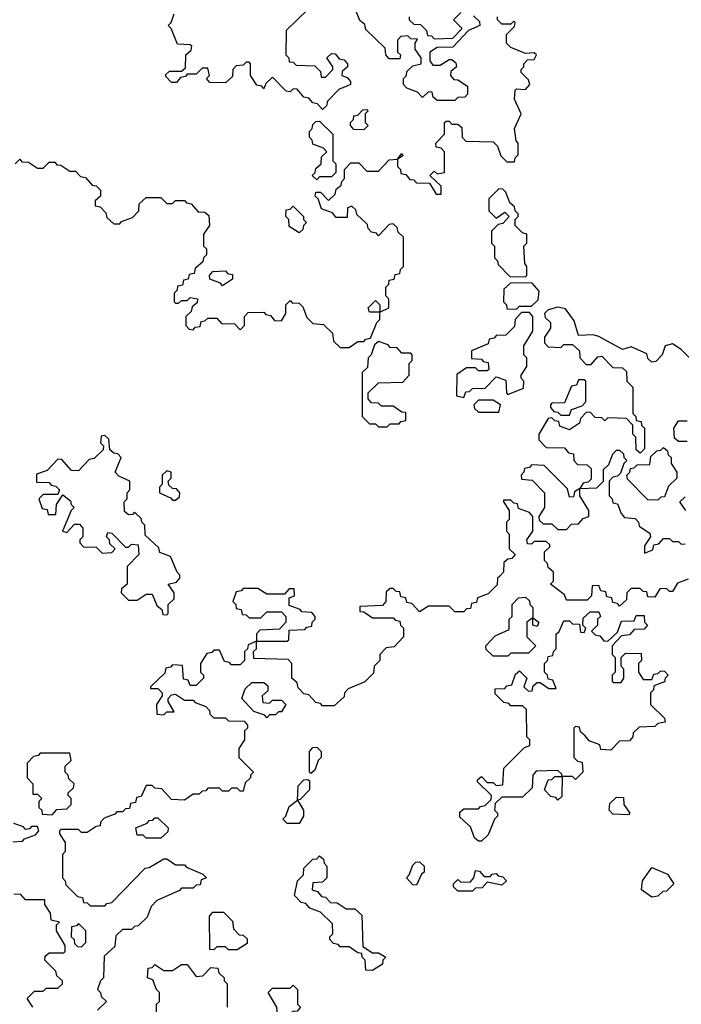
# Model space of a CAD drawing. Extents: x 2776963 to 2884430, y 684484 to 829250.
# Tile 234 of 256: x 2860095 to 2862345, y 801645 to 804995. Entities that reach past the tile are written whole.
import ezdxf

# ---------------------------------------------------------------- set-up
doc = ezdxf.new("R2010")
doc.units = 0

msp = doc.modelspace()

# ---------------------------------------------------------------- linework, layer by layer
at = {"layer": '0CON20XD'}
for points in [[(2861638.3, 805008.3), (2861658.3, 804988.3), (2861660, 804975), (2861621.7, 804958.3), (2861568.3, 804901.7), (2861515, 804900), (2861490, 804885), (2861490, 804855), (2861500, 804840), (2861525, 804840), (2861555, 804860), (2861565, 804860), (2861578.3, 804848.3), (2861580, 804835), (2861561.7, 804818.3), (2861560, 804805), (2861571.7, 804791.7), (2861585, 804790), (2861618.3, 804768.3), (2861618.3, 804741.7), (2861608.3, 804731.7), (2861585, 804730), (2861575, 804720), (2861515, 804720), (2861501.7, 804731.7), (2861498.3, 804748.3), (2861485, 804750), (2861465, 804730), (2861448.3, 804748.3), (2861411.7, 804761.7), (2861400, 804775), (2861400, 804795), (2861410, 804805), (2861411.7, 804818.3), (2861431.7, 804838.3), (2861460, 804845), (2861460, 804865), (2861440, 804895), (2861440, 804915), (2861448.3, 804928.3), (2861425, 804930), (2861415, 804940), (2861391.7, 804938.3), (2861380, 804925), (2861380, 804885), (2861390, 804875), (2861388.3, 804861.7), (2861351.7, 804861.7), (2861340, 804875), (2861338.3, 804898.3), (2861271.7, 804961.7), (2861268.3, 804978.3), (2861251.7, 804991.7), (2861230, 805045)], [(2860080, 804505), (2860095, 804520), (2860101.7, 804511.7), (2860125, 804510), (2860155, 804490), (2860175, 804490), (2860195, 804510), (2860215, 804510), (2860221.7, 804501.7), (2860235, 804500), (2860265, 804480), (2860285, 804480), (2860301.7, 804461.7), (2860318.3, 804458.3), (2860341.7, 804431.7), (2860355, 804430), (2860370, 804415), (2860370, 804395), (2860351.7, 804378.3), (2860351.7, 804361.7), (2860368.3, 804358.3), (2860388.3, 804338.3), (2860391.7, 804321.7), (2860415, 804300), (2860435, 804300), (2860441.7, 804308.3), (2860478.3, 804321.7), (2860500, 804345), (2860501.7, 804368.3), (2860525, 804390), (2860575, 804390), (2860595, 804370), (2860615, 804370), (2860625, 804380), (2860655, 804380), (2860661.7, 804371.7), (2860678.3, 804368.3), (2860701.7, 804341.7), (2860725, 804340), (2860738.3, 804328.3), (2860740, 804295), (2860720, 804265), (2860720, 804225), (2860730, 804215), (2860730, 804195), (2860720, 804185), (2860718.3, 804171.7), (2860691.7, 804148.3), (2860688.3, 804131.7), (2860671.7, 804128.3), (2860668.3, 804111.7), (2860651.7, 804108.3), (2860648.3, 804091.7), (2860631.7, 804088.3), (2860630, 804075), (2860620, 804065), (2860620, 804035), (2860625, 804030), (2860635, 804030), (2860645, 804040), (2860665, 804040), (2860675, 804050), (2860700, 804045), (2860698.3, 804031.7), (2860681.7, 804018.3), (2860678.3, 804001.7), (2860660, 803985), (2860660, 803955), (2860671.7, 803941.7), (2860685, 803940), (2860691.7, 803948.3), (2860708.3, 803951.7), (2860711.7, 803968.3), (2860725, 803970), (2860735, 803980), (2860765, 803980), (2860781.7, 803961.7), (2860825, 803960), (2860845, 803940), (2860860, 803955), (2860860, 803985), (2860871.7, 803998.3), (2860925, 804000), (2860931.7, 803991.7), (2860948.3, 803988.3), (2860961.7, 803971.7), (2860985, 803970), (2861000, 803995), (2861000, 804025), (2861015, 804040), (2861021.7, 804031.7), (2861045, 804030), (2861058.3, 804018.3), (2861071.7, 803981.7), (2861091.7, 803961.7), (2861128.3, 803958.3), (2861158.3, 803928.3), (2861161.7, 803901.7), (2861185, 803880), (2861215, 803880), (2861245, 803900), (2861265, 803900), (2861271.7, 803908.3), (2861288.3, 803911.7), (2861310, 803965), (2861320, 803975), (2861320, 804000), (2861285, 804000), (2861280, 804015), (2861305, 804040), (2861320, 804025), (2861320, 804000), (2861350, 804015), (2861350, 804045), (2861340, 804055), (2861340, 804085), (2861350, 804095), (2861351.7, 804108.3), (2861368.3, 804111.7), (2861371.7, 804128.3), (2861388.3, 804131.7), (2861390, 804145), (2861400, 804155), (2861400, 804255), (2861381.7, 804271.7), (2861378.3, 804288.3), (2861365, 804300), (2861351.7, 804298.3), (2861315, 804260), (2861308.3, 804268.3), (2861291.7, 804271.7), (2861280, 804285), (2861278.3, 804298.3), (2861241.7, 804331.7), (2861238.3, 804348.3), (2861225, 804360), (2861210, 804355), (2861208.3, 804321.7), (2861171.7, 804321.7), (2861158.3, 804338.3), (2861121.7, 804351.7), (2861110, 804385), (2861100, 804395), (2861101.7, 804408.3), (2861118.3, 804408.3), (2861145, 804380), (2861168.3, 804401.7), (2861171.7, 804418.3), (2861188.3, 804431.7), (2861190, 804445), (2861200, 804455), (2861200, 804485), (2861221.7, 804508.3), (2861248.3, 804508.3), (2861275, 804480), (2861315, 804480), (2861351.7, 804518.3), (2861380, 804520), (2861395, 804540), (2861398.3, 804531.7), (2861380, 804520), (2861380, 804495), (2861390, 804485), (2861391.7, 804471.7), (2861408.3, 804468.3), (2861421.7, 804451.7), (2861435, 804450), (2861445, 804440), (2861488.3, 804438.3), (2861511.7, 804401.7), (2861528.3, 804401.7), (2861528.3, 804428.3), (2861490, 804465), (2861505, 804480), (2861515, 804470), (2861540, 804475), (2861540, 804545), (2861528.3, 804558.3), (2861511.7, 804561.7), (2861510, 804575), (2861540, 804605), (2861540, 804645), (2861545, 804650), (2861555, 804650), (2861565, 804640), (2861585, 804640), (2861598.3, 804628.3), (2861600, 804595), (2861611.7, 804581.7), (2861705, 804580), (2861720, 804565), (2861731.7, 804531.7), (2861751.7, 804511.7), (2861778.3, 804511.7), (2861780, 804525), (2861790, 804535), (2861790, 804575), (2861783, 804583), (2861777.5, 804625), (2861800, 804675), (2861777.5, 804725), (2861780, 804755), (2861785, 804760), (2861815, 804757.5), (2861830, 804775), (2861825, 804790), (2861800, 804815), (2861800, 804825), (2861810, 804835), (2861810, 804845), (2861821.7, 804858.3), (2861845, 804860), (2861852.5, 804875), (2861845, 804882.5), (2861815, 804880), (2861765, 804900), (2861750, 804915), (2861750, 804945), (2861778.3, 804971.7), (2861780, 804985), (2861775, 804990), (2861765, 804980), (2861735, 804980), (2861720, 804995), (2861720, 805005)], [(2861075, 805030), (2861001.7, 804958.3), (2861000, 804875), (2861010, 804865), (2861011.7, 804851.7), (2861025, 804850), (2861035, 804840), (2861098.3, 804838.3), (2861118.3, 804818.3), (2861120, 804800), (2861135, 804800), (2861160, 804825), (2861160, 804835), (2861140, 804865), (2861155, 804880), (2861168.3, 804878.3), (2861181.7, 804861.7), (2861198.3, 804858.3), (2861210, 804845), (2861210, 804835), (2861191.7, 804818.3), (2861190, 804805), (2861208.3, 804798.3), (2861220, 804785), (2861220, 804775), (2861200, 804765), (2861181.7, 804758.3), (2861141.7, 804718.3), (2861138.3, 804701.7), (2861125, 804690), (2861108.3, 804708.3), (2861091.7, 804711.7), (2861078.3, 804728.3), (2861061.7, 804731.7), (2861038.3, 804758.3), (2861025, 804760), (2861015, 804750), (2861001.7, 804751.7), (2860955, 804800), (2860931.7, 804778.3), (2860925, 804760), (2860918.3, 804768.3), (2860901.7, 804771.7), (2860880, 804805), (2860880, 804845), (2860875, 804850), (2860865, 804850), (2860855, 804840), (2860831.7, 804838.3), (2860820, 804825), (2860818.3, 804801.7), (2860795, 804780), (2860741.7, 804781.7), (2860730, 804795), (2860740, 804805), (2860735, 804830), (2860715, 804830), (2860695, 804810), (2860665, 804810), (2860658.3, 804801.7), (2860641.7, 804798.3), (2860628.3, 804781.7), (2860611.7, 804781.7), (2860591.7, 804801.7), (2860591.7, 804808.3), (2860605, 804820), (2860645, 804820), (2860658.3, 804831.7), (2860660, 804875), (2860678.3, 804891.7), (2860680, 804905), (2860675, 804910), (2860631.7, 804911.7), (2860610, 804965), (2860600, 804975), (2860610, 804985), (2860620, 805015)], [(2861420, 805005), (2861420, 804995), (2861435, 804980), (2861458.3, 804978.3), (2861478.3, 804958.3), (2861481.7, 804941.7), (2861495, 804940), (2861505, 804930), (2861568.3, 804931.7), (2861600, 804965), (2861570, 804995), (2861595, 805020)], [(2861265, 804620), (2861231.7, 804621.7), (2861220, 804635), (2861220, 804645), (2861230, 804655), (2861231.7, 804668.3), (2861245, 804670), (2861261.7, 804688.3), (2861275, 804690), (2861280, 804685), (2861270, 804675), (2861270, 804645), (2861280, 804635), (2861265, 804620)], [(2861105, 804450), (2861090, 804465), (2861100, 804475), (2861101.7, 804488.3), (2861120, 804505), (2861121.7, 804528.3), (2861140, 804545), (2861128.3, 804558.3), (2861091.7, 804571.7), (2861090, 804585), (2861080, 804595), (2861080, 804615), (2861090, 804625), (2861091.7, 804638.3), (2861101.7, 804648.3), (2861115, 804650), (2861160, 804605), (2861160, 804515), (2861170, 804505), (2861170, 804475), (2861155, 804460), (2861115, 804460), (2861105, 804450)], [(2861815, 804120), (2861820, 804125), (2861820, 804155), (2861812.5, 804165), (2861810, 804225), (2861820, 804235), (2861820, 804265), (2861805, 804270), (2861780, 804295), (2861780, 804315), (2861790, 804325), (2861790, 804335), (2861780, 804345), (2861778.3, 804358.3), (2861761.7, 804371.7), (2861748.3, 804408.3), (2861738.3, 804418.3), (2861725, 804420), (2861690, 804385), (2861690, 804345), (2861715, 804320), (2861745, 804340), (2861760, 804325), (2861738.3, 804301.7), (2861721.7, 804298.3), (2861700, 804275), (2861700, 804235), (2861710, 804225), (2861710, 804185), (2861720, 804175), (2861721.7, 804161.7), (2861761.7, 804121.7), (2861815, 804120)], [(2861045, 804270), (2861011.7, 804291.7), (2861010, 804315), (2861000, 804325), (2861001.7, 804348.3), (2861015, 804350), (2861025, 804360), (2861060, 804325), (2861060, 804315), (2861070, 804305), (2861060, 804295), (2861058.3, 804281.7), (2861045, 804270)], [(2860785, 804090), (2860778.3, 804098.3), (2860741.7, 804111.7), (2860740, 804125), (2860751.7, 804138.3), (2860795, 804140), (2860801.7, 804131.7), (2860818.3, 804128.3), (2860818.3, 804111.7), (2860785, 804090)], [(2861785, 804010), (2861795, 804020), (2861835, 804020), (2861858.3, 804041.7), (2861861.7, 804071.7), (2861838.3, 804098.3), (2861765, 804100), (2861741.7, 804078.3), (2861740, 804035), (2861750, 804025), (2861751.7, 804011.7), (2861785, 804010)], [(2862385, 803832.5), (2862345, 803872.5), (2862315, 803892.5), (2862290, 803885), (2862280, 803855), (2862258.3, 803831.7), (2862245, 803830), (2862231.7, 803841.7), (2862228.3, 803858.3), (2862175, 803882.5), (2862145, 803872.5), (2862065, 803917.5), (2862045, 803922.5), (2861995, 803920), (2861980.7, 803970.7), (2861951.7, 804011.7), (2861925, 804016.7), (2861891.7, 804008.3), (2861880, 803995), (2861881.7, 803981.7), (2861900, 803965), (2861900, 803945), (2861880, 803915), (2861880, 803895), (2861891.7, 803881.7), (2861935, 803880), (2861945, 803890), (2861975, 803890), (2861998.3, 803868.3), (2862000, 803845), (2862021.7, 803821.7), (2862038.3, 803821.7), (2862061.7, 803848.3), (2862075, 803850), (2862111.7, 803811.7), (2862145, 803810), (2862158.3, 803798.3), (2862160, 803765), (2862180, 803745), (2862180, 803655), (2862190, 803645), (2862191.7, 803631.7), (2862208.3, 803628.3), (2862210, 803615), (2862220, 803605), (2862220, 803535), (2862205, 803520), (2862191.7, 803531.7), (2862190, 803575), (2862180, 803585), (2862180, 803615), (2862158.3, 803638.3), (2862095, 803640), (2862085, 803630), (2862075, 803640), (2862051.7, 803641.7), (2862035, 803660), (2862021.7, 803658.3), (2862001.7, 803638.3), (2861998.3, 803621.7), (2861965, 803600), (2861931.7, 803611.7), (2861928.3, 803628.3), (2861915, 803630), (2861905, 803640), (2861891.7, 803638.3), (2861860, 803585), (2861860, 803565), (2861885, 803540), (2861948.3, 803538.3), (2861961.7, 803521.7), (2861978.3, 803518.3), (2861980, 803495), (2861991.7, 803481.7), (2862025, 803480), (2862038.3, 803468.3), (2862038.3, 803431.7), (2862028.3, 803421.7), (2862011.7, 803418.3), (2862000, 803400), (2862058.3, 803401.7), (2862080, 803425), (2862080, 803465), (2862098.3, 803481.7), (2862111.7, 803518.3), (2862125, 803530), (2862135, 803530), (2862148.3, 803518.3), (2862150, 803505), (2862160, 803495), (2862150, 803485), (2862138.3, 803451.7), (2862128.3, 803441.7), (2862111.7, 803438.3), (2862100, 803425), (2862100, 803375), (2862110, 803365), (2862111.7, 803351.7), (2862128.3, 803348.3), (2862140, 803315), (2862151.7, 803301.7), (2862188.3, 803298.3), (2862200, 803285), (2862201.7, 803271.7), (2862238.3, 803248.3), (2862240, 803235), (2862220, 803205), (2862220, 803180), (2862248.3, 803191.7), (2862251.7, 803208.3), (2862268.3, 803211.7), (2862285, 803230), (2862305, 803230), (2862315, 803220), (2862335, 803220), (2862345, 803210), (2862358.3, 803211.7)], [(2861605, 803710), (2861611.7, 803728.3), (2861625, 803730), (2861635, 803740), (2861678.3, 803741.7), (2861715, 803780), (2861748.3, 803768.3), (2861750, 803725), (2861755, 803720), (2861808.3, 803741.7), (2861810, 803765), (2861800, 803775), (2861800, 803785), (2861820, 803815), (2861820, 803845), (2861810, 803855), (2861810, 803885), (2861840, 803935), (2861840, 803985), (2861828.3, 803998.3), (2861801.7, 803998.3), (2861780, 803975), (2861778.3, 803951.7), (2861748.3, 803921.7), (2861715, 803920), (2861708.3, 803911.7), (2861691.7, 803908.3), (2861688.3, 803891.7), (2861631.7, 803868.3), (2861631.7, 803841.7), (2861665, 803840), (2861671.7, 803831.7), (2861688.3, 803828.3), (2861690, 803805), (2861685, 803800), (2861655, 803800), (2861645, 803810), (2861615, 803810), (2861581.7, 803788.3), (2861580, 803715), (2861605, 803710)], [(2861345, 803610), (2861355, 803620), (2861385, 803620), (2861391.7, 803628.3), (2861408.3, 803631.7), (2861408.3, 803658.3), (2861395, 803660), (2861365, 803680), (2861325, 803680), (2861315, 803690), (2861291.7, 803691.7), (2861280, 803705), (2861280, 803725), (2861315, 803760), (2861398.3, 803761.7), (2861420, 803785), (2861420, 803825), (2861430, 803835), (2861430, 803855), (2861425, 803860), (2861395, 803860), (2861378.3, 803878.3), (2861355, 803880), (2861348.3, 803888.3), (2861315, 803900), (2861301.7, 803888.3), (2861290, 803855), (2861280, 803845), (2861278.3, 803811.7), (2861260, 803795), (2861260, 803645), (2861285, 803620), (2861305, 803620), (2861315, 803610), (2861345, 803610)], [(2861965, 803650), (2861971.7, 803668.3), (2862008.3, 803681.7), (2862020, 803695), (2862020, 803765), (2862015, 803770), (2861995, 803770), (2861988.3, 803751.7), (2861971.7, 803748.3), (2861948.3, 803691.7), (2861905, 803690), (2861900, 803685), (2861900, 803675), (2861911.7, 803661.7), (2861925, 803660), (2861935, 803650), (2861965, 803650)], [(2861725, 803660), (2861730, 803685), (2861705, 803700), (2861655, 803700), (2861640, 803685), (2861641.7, 803671.7), (2861655, 803660), (2861725, 803660)], [(2862365, 803560), (2862335, 803560), (2862321.7, 803571.7), (2862320, 803605), (2862335, 803630), (2862365, 803630)], [(2860595, 802970), (2860600, 802975), (2860600, 803005), (2860620, 803025), (2860620, 803045), (2860600, 803075), (2860628.3, 803081.7), (2860640, 803095), (2860640, 803105), (2860630, 803115), (2860608.3, 803168.3), (2860571.7, 803181.7), (2860568.3, 803198.3), (2860521.7, 803241.7), (2860520, 803275), (2860510, 803285), (2860508.3, 803298.3), (2860485, 803320), (2860478.3, 803311.7), (2860465, 803310), (2860451.7, 803321.7), (2860450, 803355), (2860460, 803365), (2860460, 803385), (2860470, 803395), (2860470, 803425), (2860431.7, 803441.7), (2860420, 803455), (2860440, 803505), (2860428.3, 803518.3), (2860415, 803520), (2860401.7, 803531.7), (2860398.3, 803568.3), (2860385, 803580), (2860371.7, 803578.3), (2860370, 803555), (2860380, 803545), (2860378.3, 803531.7), (2860348.3, 803501.7), (2860331.7, 803498.3), (2860295, 803460), (2860271.7, 803461.7), (2860238.3, 803498.3), (2860225, 803500), (2860188.3, 803461.7), (2860151.7, 803448.3), (2860151.7, 803421.7), (2860195, 803420), (2860201.7, 803411.7), (2860218.3, 803408.3), (2860230, 803395), (2860225, 803380), (2860175, 803380), (2860160, 803365), (2860171.7, 803331.7), (2860188.3, 803328.3), (2860191.7, 803311.7), (2860218.3, 803311.7), (2860220, 803345), (2860241.7, 803378.3), (2860268.3, 803358.3), (2860270, 803345), (2860280, 803335), (2860270, 803325), (2860240, 803255), (2860255, 803250), (2860281.7, 803278.3), (2860298.3, 803278.3), (2860310, 803265), (2860310, 803235), (2860300, 803225), (2860300, 803215), (2860311.7, 803201.7), (2860355, 803200), (2860375, 803180), (2860408.3, 803181.7), (2860420, 803195), (2860401.7, 803211.7), (2860400, 803225), (2860390, 803235), (2860395, 803250), (2860408.3, 803248.3), (2860455, 803200), (2860465, 803200), (2860475, 803210), (2860498.3, 803208.3), (2860500, 803175), (2860460, 803135), (2860460, 803075), (2860441.7, 803058.3), (2860440, 803045), (2860465, 803020), (2860495, 803020), (2860525, 803040), (2860545, 803040), (2860561.7, 803001.7), (2860578.3, 802988.3), (2860581.7, 802971.7), (2860595, 802970)], [(2862265, 803360), (2862231.7, 803361.7), (2862161.7, 803431.7), (2862160, 803445), (2862170, 803455), (2862171.7, 803468.3), (2862185, 803470), (2862195, 803480), (2862238.3, 803481.7), (2862241.7, 803508.3), (2862261.7, 803528.3), (2862275, 803530), (2862285, 803540), (2862298.3, 803528.3), (2862300, 803515), (2862310, 803505), (2862310, 803485), (2862330, 803455), (2862330, 803435), (2862301.7, 803408.3), (2862288.3, 803371.7), (2862275, 803370), (2862265, 803360)], [(2861955, 803260), (2861971.7, 803278.3), (2861995, 803280), (2862011.7, 803298.3), (2862030, 803305), (2862030, 803325), (2862000, 803375), (2862000, 803400), (2861981.7, 803388.3), (2861978.3, 803371.7), (2861965, 803370), (2861958.3, 803398.3), (2861878.3, 803478.3), (2861835, 803480), (2861828.3, 803471.7), (2861811.7, 803468.3), (2861810, 803455), (2861800, 803445), (2861801.7, 803431.7), (2861838.3, 803428.3), (2861880, 803385), (2861880, 803335), (2861860, 803305), (2861861.7, 803291.7), (2861875, 803280), (2861905, 803280), (2861925, 803260), (2861955, 803260)], [(2860625, 803360), (2860638.3, 803371.7), (2860640, 803385), (2860628.3, 803398.3), (2860615, 803400), (2860601.7, 803411.7), (2860600, 803425), (2860610, 803435), (2860610, 803455), (2860595, 803460), (2860580, 803445), (2860580, 803415), (2860570, 803405), (2860570, 803385), (2860608.3, 803368.3), (2860615, 803360), (2860625, 803360)], [(2862360, 803325), (2862340, 803355), (2862358.3, 803371.7)], [(2862368.3, 803091.7), (2862331.7, 803078.3), (2862315, 803050), (2862305, 803050), (2862295, 803060), (2862271.7, 803058.3), (2862255, 803030), (2862231.7, 803031.7), (2862228.3, 803048.3), (2862215, 803050), (2862205, 803060), (2862175, 803060), (2862160, 803045), (2862158.3, 803021.7), (2862135, 803000), (2862128.3, 803008.3), (2862111.7, 803011.7), (2862108.3, 803028.3), (2862091.7, 803031.7), (2862088.3, 803048.3), (2862071.7, 803051.7), (2862065, 803070), (2862041.7, 803068.3), (2862040, 803035), (2862025, 803020), (2861955, 803020), (2861948.3, 803038.3), (2861900, 803075), (2861910, 803085), (2861910, 803115), (2861891.7, 803131.7), (2861890, 803145), (2861880, 803155), (2861880, 803185), (2861898.3, 803201.7), (2861898.3, 803208.3), (2861885, 803220), (2861845, 803220), (2861835, 803210), (2861821.7, 803211.7), (2861820, 803225), (2861840, 803255), (2861840, 803305), (2861828.3, 803318.3), (2861791.7, 803331.7), (2861788.3, 803348.3), (2861775, 803350), (2861765, 803360), (2861740, 803360), (2861740, 803355), (2861760, 803325), (2861760, 803295), (2861750, 803285), (2861750, 803255), (2861760, 803245), (2861760, 803195), (2861780, 803175), (2861768.3, 803161.7), (2861755, 803160), (2861741.7, 803148.3), (2861740, 803115), (2861728.3, 803101.7)], [(2861728.3, 803101.7), (2861720, 803095), (2861718.3, 803071.7), (2861688.3, 803041.7), (2861651.7, 803028.3), (2861648.3, 803011.7), (2861631.7, 803008.3), (2861628.3, 802991.7), (2861615, 802990), (2861605, 802980), (2861575, 802980), (2861555, 803000), (2861485, 803000), (2861455, 802980), (2861428.3, 803008.3), (2861411.7, 803011.7), (2861408.3, 803028.3), (2861391.7, 803031.7), (2861388.3, 803048.3), (2861375, 803050), (2861365, 803060), (2861355, 803060), (2861341.7, 803048.3), (2861340, 803015), (2861328.3, 803001.7), (2861251.7, 802998.3), (2861251.7, 802981.7), (2861265, 802980), (2861295, 802960), (2861365, 802960), (2861371.7, 802951.7), (2861388.3, 802948.3), (2861390, 802935), (2861400, 802925), (2861400, 802895), (2861368.3, 802861.7), (2861341.7, 802858.3), (2861320, 802835), (2861320, 802815), (2861300, 802795), (2861298.3, 802771.7), (2861268.3, 802741.7), (2861211.7, 802718.3), (2861200, 802705), (2861198.3, 802691.7), (2861165, 802660), (2861125, 802660), (2861118.3, 802668.3), (2861101.7, 802671.7), (2861078.3, 802698.3), (2861061.7, 802701.7), (2861041.7, 802721.7), (2861038.3, 802738.3), (2861020, 802755), (2861020, 802805), (2861008.3, 802818.3), (2860891.7, 802821.7), (2860890, 802845), (2860900, 802855), (2860900, 802880), (2860871.7, 802868.3), (2860870, 802855), (2860860, 802845), (2860860, 802815), (2860845, 802800), (2860815, 802800), (2860808.3, 802808.3), (2860791.7, 802811.7), (2860775, 802850), (2860755, 802850), (2860748.3, 802841.7), (2860731.7, 802838.3), (2860710, 802805), (2860710, 802775), (2860720, 802765), (2860720, 802755), (2860695, 802730), (2860675, 802730), (2860668.3, 802748.3), (2860651.7, 802751.7), (2860648.3, 802798.3), (2860615, 802800), (2860608.3, 802791.7), (2860591.7, 802788.3), (2860588.3, 802771.7), (2860540, 802725), (2860540, 802720), (2860565, 802720), (2860580, 802705), (2860580, 802695), (2860560, 802665), (2860561.7, 802631.7), (2860585, 802630), (2860595, 802640), (2860620, 802640), (2860600, 802675), (2860600, 802685), (2860611.7, 802698.3), (2860625, 802700), (2860655, 802680), (2860685, 802680), (2860691.7, 802671.7), (2860728.3, 802658.3), (2860740, 802645), (2860741.7, 802631.7), (2860755, 802620), (2860795, 802620), (2860805, 802610), (2860858.3, 802608.3), (2860870, 802595), (2860870, 802585), (2860860, 802575), (2860860, 802545), (2860840, 802515), (2860840, 802485), (2860890, 802435), (2860880, 802425), (2860880, 802415), (2860861.7, 802398.3), (2860855, 802370), (2860845, 802370), (2860835, 802380), (2860815, 802380), (2860805, 802370), (2860785, 802370), (2860775, 802380), (2860735, 802380), (2860728.3, 802371.7), (2860715, 802370), (2860705, 802360), (2860685, 802360), (2860655, 802340), (2860611.7, 802341.7), (2860578.3, 802378.3), (2860555, 802380), (2860545, 802390), (2860525, 802390), (2860508.3, 802351.7), (2860491.7, 802348.3), (2860488.3, 802331.7), (2860471.7, 802328.3), (2860468.3, 802311.7), (2860455, 802310), (2860445, 802300), (2860425, 802300), (2860418.3, 802291.7), (2860381.7, 802278.3), (2860370, 802265), (2860368.3, 802251.7), (2860355, 802250), (2860325, 802230), (2860305, 802230), (2860295, 802240), (2860235, 802240), (2860230, 802235), (2860230, 802225), (2860250, 802195), (2860250, 802165), (2860240, 802155), (2860240, 802075), (2860250, 802065), (2860251.7, 802051.7), (2860291.7, 802011.7), (2860308.3, 802008.3), (2860311.7, 801991.7), (2860325, 801990), (2860335, 801980), (2860385, 801980), (2860391.7, 801988.3), (2860408.3, 801991.7), (2860521.7, 802108.3), (2860535, 802110), (2860585, 802140), (2860595, 802140), (2860625, 802120), (2860655, 802120), (2860661.7, 802111.7), (2860718.3, 802088.3), (2860730, 802075), (2860711.7, 802068.3), (2860708.3, 802051.7), (2860695, 802050), (2860685, 802040), (2860645, 802040), (2860638.3, 802031.7), (2860561.7, 801998.3), (2860541.7, 801978.3), (2860528.3, 801941.7), (2860498.3, 801911.7), (2860485, 801910), (2860475, 801900), (2860445, 801900), (2860421.7, 801878.3), (2860418.3, 801841.7), (2860381.7, 801808.3), (2860380, 801735), (2860370, 801725), (2860360, 801695), (2860370, 801685), (2860371.7, 801671.7), (2860390, 801655), (2860360, 801625)], [(2861005, 802880), (2861010, 802885), (2861011.7, 802918.3), (2861065, 802920), (2861071.7, 802928.3), (2861088.3, 802931.7), (2861090, 802945), (2861100, 802955), (2861100, 802965), (2861088.3, 802978.3), (2861055, 802980), (2861048.3, 802988.3), (2861011.7, 803001.7), (2861011.7, 803028.3), (2861030, 803035), (2861028.3, 803058.3), (2861011.7, 803058.3), (2860995, 803040), (2860935, 803040), (2860905, 803060), (2860855, 803060), (2860848.3, 803051.7), (2860831.7, 803048.3), (2860820, 803015), (2860830, 803005), (2860831.7, 802991.7), (2860848.3, 802988.3), (2860851.7, 802971.7), (2860865, 802970), (2860875, 802960), (2860915, 802960), (2860935, 802980), (2860985, 802980), (2861000, 802965), (2861000, 802945), (2860978.3, 802921.7), (2860911.7, 802918.3), (2860900, 802905), (2860900, 802880), (2861005, 802880)], [(2861755, 802830), (2861705, 802830), (2861681.7, 802851.7), (2861680, 802865), (2861711.7, 802898.3), (2861760, 802920), (2861760, 802955), (2861770, 802965), (2861770, 803005), (2861791.7, 803028.3), (2861815, 803030), (2861828.3, 803018.3), (2861830, 803005), (2861840, 802995), (2861840, 802960), (2861860, 802945), (2861855, 802930), (2861840, 802935), (2861840, 802960), (2861820, 802945), (2861820, 802895), (2861850, 802865), (2861825, 802840), (2861765, 802840), (2861755, 802830)], [(2861665, 802200), (2861655, 802200), (2861641.7, 802211.7), (2861628.3, 802248.3), (2861591.7, 802281.7), (2861591.7, 802298.3), (2861605, 802310), (2861655, 802310), (2861661.7, 802318.3), (2861678.3, 802321.7), (2861698.3, 802341.7), (2861700, 802355), (2861651.7, 802401.7), (2861651.7, 802408.3), (2861665, 802420), (2861685, 802400), (2861705, 802400), (2861715, 802390), (2861738.3, 802391.7), (2861741.7, 802448.3), (2861811.7, 802518.3), (2861830, 802525), (2861830, 802545), (2861820, 802555), (2861818.3, 802648.3), (2861805, 802660), (2861765, 802660), (2861758.3, 802668.3), (2861741.7, 802671.7), (2861711.7, 802701.7), (2861711.7, 802718.3), (2861745, 802720), (2861751.7, 802728.3), (2861768.3, 802731.7), (2861781.7, 802768.3), (2861795, 802780), (2861820, 802755), (2861810, 802725), (2861825, 802710), (2861838.3, 802711.7), (2861841.7, 802728.3), (2861855, 802740), (2861865, 802740), (2861895, 802720), (2861920, 802720), (2861908.3, 802748.3), (2861891.7, 802751.7), (2861890, 802765), (2861880, 802775), (2861880, 802805), (2861890, 802815), (2861891.7, 802828.3), (2861908.3, 802831.7), (2861910, 802845), (2861920, 802855), (2861920, 802905), (2861928.3, 802911.7), (2861945, 802950), (2861965, 802950), (2861975, 802940), (2861998.3, 802938.3), (2862001.7, 802911.7), (2862015, 802910), (2862020, 802925), (2862010, 802935), (2862011.7, 802958.3), (2862035, 802980), (2862065, 802980), (2862070, 802965), (2862060, 802955), (2862060, 802935), (2862040, 802915), (2862051.7, 802901.7), (2862068.3, 802898.3), (2862081.7, 802881.7), (2862095, 802880), (2862128.3, 802911.7), (2862141.7, 802948.3), (2862185, 802950), (2862191.7, 802968.3), (2862218.3, 802968.3), (2862220, 802945), (2862230, 802935), (2862218.3, 802921.7), (2862185, 802920), (2862168.3, 802901.7), (2862141.7, 802898.3), (2862110, 802865), (2862110, 802835), (2862120, 802825), (2862120, 802775), (2862110, 802765), (2862110, 802745), (2862115, 802740), (2862140, 802740), (2862150, 802755), (2862150, 802785), (2862140, 802795), (2862140, 802825), (2862155, 802840), (2862208.3, 802838.3), (2862210, 802815), (2862200, 802805), (2862200, 802775), (2862215, 802750), (2862245, 802750), (2862251.7, 802768.3), (2862265, 802770), (2862275, 802780), (2862288.3, 802778.3), (2862300, 802765), (2862290, 802755), (2862288.3, 802741.7), (2862251.7, 802728.3), (2862250, 802715), (2862240, 802705), (2862240, 802665), (2862288.3, 802618.3), (2862290, 802605), (2862265, 802600), (2862255, 802590), (2862201.7, 802588.3), (2862181.7, 802568.3), (2862180, 802555), (2862168.3, 802541.7), (2862135, 802540), (2862105, 802510), (2862071.7, 802511.7), (2862068.3, 802528.3), (2862031.7, 802541.7), (2862018.3, 802558.3), (2862001.7, 802571.7), (2861998.3, 802588.3), (2861985, 802590), (2861980, 802585), (2861980, 802485), (2861991.7, 802471.7), (2862008.3, 802468.3), (2862010, 802435), (2861985, 802410), (2861975, 802420), (2861940, 802420), (2861938.3, 802351.7), (2861925, 802340), (2861918.3, 802348.3), (2861901.7, 802351.7), (2861880, 802375), (2861891.7, 802408.3), (2861905, 802410), (2861915, 802420), (2861940, 802420), (2861938.3, 802428.3), (2861925, 802440), (2861851.7, 802438.3), (2861840, 802425), (2861838.3, 802381.7), (2861805, 802350), (2861735, 802350), (2861711.7, 802328.3), (2861710, 802305), (2861720, 802295), (2861720, 802285), (2861710, 802275), (2861688.3, 802221.7), (2861665, 802200)], [(2860935, 802620), (2860928.3, 802628.3), (2860891.7, 802641.7), (2860850, 802685), (2860861.7, 802718.3), (2860885, 802740), (2860925, 802740), (2860938.3, 802728.3), (2860938.3, 802711.7), (2860920, 802695), (2860921.7, 802671.7), (2860945, 802670), (2860955, 802680), (2860985, 802680), (2861000, 802665), (2860985, 802640), (2860975, 802640), (2860965, 802630), (2860945, 802630), (2860935, 802620)], [(2860205, 802290), (2860221.7, 802308.3), (2860255, 802310), (2860270, 802325), (2860270, 802345), (2860260, 802355), (2860260, 802365), (2860278.3, 802381.7), (2860280, 802395), (2860261.7, 802411.7), (2860260, 802425), (2860250, 802435), (2860250, 802455), (2860270, 802475), (2860265, 802500), (2860165, 802500), (2860158.3, 802491.7), (2860141.7, 802488.3), (2860120, 802465), (2860120, 802415), (2860140, 802395), (2860140, 802360), (2860155, 802360), (2860170, 802345), (2860160, 802335), (2860160, 802315), (2860170, 802305), (2860171.7, 802291.7), (2860205, 802290)], [(2861085, 802430), (2861080, 802435), (2861080, 802505), (2861091.7, 802518.3), (2861105, 802520), (2861120, 802505), (2861120, 802485), (2861110, 802475), (2861098.3, 802441.7), (2861085, 802430)], [(2861045, 802260), (2861005, 802260), (2860990, 802275), (2861000, 802285), (2861011.7, 802318.3), (2861040, 802340), (2861041.7, 802388.3), (2861061.7, 802408.3), (2861075, 802410), (2861080, 802405), (2861080, 802375), (2861048.3, 802341.7), (2861040, 802340), (2861060, 802305), (2861060, 802285), (2861045, 802260)], [(2862165, 802290), (2862111.7, 802291.7), (2862100, 802305), (2862101.7, 802328.3), (2862125, 802350), (2862148.3, 802348.3), (2862150, 802325), (2862170, 802295), (2862165, 802290)], [(2860071.7, 802198.3), (2860105, 802200), (2860111.7, 802208.3), (2860148.3, 802221.7), (2860160, 802235), (2860155, 802250), (2860135, 802250), (2860128.3, 802241.7), (2860115, 802240), (2860108.3, 802248.3), (2860075, 802260)], [(2860575, 802210), (2860525, 802210), (2860515, 802220), (2860495, 802220), (2860490, 802245), (2860528.3, 802261.7), (2860535, 802270), (2860548.3, 802271.7), (2860555, 802280), (2860565, 802280), (2860600, 802245), (2860598.3, 802231.7), (2860575, 802210)], [(2861295, 801760), (2861271.7, 801761.7), (2861270, 801795), (2861260, 801805), (2861258.3, 801818.3), (2861245, 801820), (2861215, 801840), (2861185, 801840), (2861178.3, 801848.3), (2861161.7, 801851.7), (2861150, 801865), (2861150, 801875), (2861160, 801885), (2861158.3, 801918.3), (2861118.3, 801958.3), (2861081.7, 801971.7), (2861068.3, 801988.3), (2861051.7, 801991.7), (2861030, 802015), (2861040, 802065), (2861060, 802085), (2861061.7, 802108.3), (2861091.7, 802138.3), (2861105, 802140), (2861115, 802150), (2861128.3, 802138.3), (2861130, 802125), (2861140, 802115), (2861140, 802075), (2861125, 802060), (2861091.7, 802058.3), (2861090, 802035), (2861108.3, 802028.3), (2861121.7, 802011.7), (2861135, 802010), (2861151.7, 801991.7), (2861175, 801990), (2861205, 801970), (2861235, 801970), (2861258.3, 801948.3), (2861261.7, 801841.7), (2861295, 801820), (2861315, 801820), (2861340, 801805), (2861330, 801795), (2861328.3, 801781.7), (2861295, 801760)], [(2861445, 802050), (2861431.7, 802051.7), (2861410, 802075), (2861420, 802085), (2861431.7, 802118.3), (2861441.7, 802128.3), (2861455, 802130), (2861470, 802115), (2861470, 802095), (2861461.7, 802088.3), (2861445, 802050)], [(2861635, 802030), (2861585, 802030), (2861570, 802045), (2861570, 802055), (2861585, 802070), (2861595, 802060), (2861628.3, 802061.7), (2861640, 802075), (2861645, 802100), (2861658.3, 802098.3), (2861675, 802080), (2861695, 802080), (2861701.7, 802088.3), (2861715, 802090), (2861721.7, 802081.7), (2861738.3, 802078.3), (2861750, 802065), (2861735, 802050), (2861685, 802060), (2861668.3, 802041.7), (2861645, 802040), (2861635, 802030)], [(2862245, 802010), (2862210, 802035), (2862212.5, 802065), (2862245, 802110), (2862298.3, 802088.3), (2862320, 802055), (2862295, 802030), (2862281.7, 802028.3), (2862265, 802012.5), (2862245, 802010)], [(2860140, 801635), (2860120, 801665), (2860145, 801690), (2860175, 801690), (2860185, 801700), (2860225, 801700), (2860240, 801715), (2860240, 801725), (2860221.7, 801741.7), (2860218.3, 801758.3), (2860180, 801795), (2860181.7, 801808.3), (2860195, 801820), (2860245, 801820), (2860250, 801825), (2860250, 801845), (2860220, 801895), (2860220, 801915), (2860230, 801925), (2860201.7, 801931.7), (2860200, 801955), (2860180, 801985), (2860180, 802000), (2860115, 802000), (2860098.3, 802018.3), (2860075, 802020)], [(2860835, 801830), (2860805, 801830), (2860795, 801840), (2860765, 801840), (2860755, 801830), (2860741.7, 801831.7), (2860740, 801945), (2860751.7, 801958.3), (2860788.3, 801958.3), (2860818.3, 801928.3), (2860821.7, 801901.7), (2860841.7, 801881.7), (2860855, 801880), (2860868.3, 801868.3), (2860868.3, 801851.7), (2860835, 801830)], [(2860305, 801840), (2860320, 801855), (2860320, 801895), (2860295, 801920), (2860288.3, 801911.7), (2860271.7, 801908.3), (2860270, 801875), (2860280, 801865), (2860281.7, 801851.7), (2860291.7, 801841.7), (2860305, 801840)], [(2860560, 801615), (2860560, 801645), (2860570, 801655), (2860570, 801685), (2860560, 801695), (2860548.3, 801728.3), (2860530, 801735), (2860531.7, 801768.3), (2860545, 801770), (2860555, 801780), (2860585, 801760), (2860615, 801760), (2860645, 801780), (2860665, 801780), (2860695, 801740), (2860718.3, 801741.7), (2860745, 801770), (2860768.3, 801768.3), (2860771.7, 801751.7), (2860790, 801735), (2860790, 801725), (2860800, 801715), (2860800, 801635)], [(2860995, 801600), (2860985, 801600), (2860971.7, 801611.7), (2860970, 801635), (2860940, 801685), (2860955, 801700), (2861015, 801700), (2861025, 801710), (2861040, 801695), (2861040, 801645), (2861050, 801635), (2861038.3, 801621.7), (2861025, 801620), (2860995, 801600)]]:
    msp.add_lwpolyline(points, dxfattribs=at)

doc.saveas('drawing.dxf')
